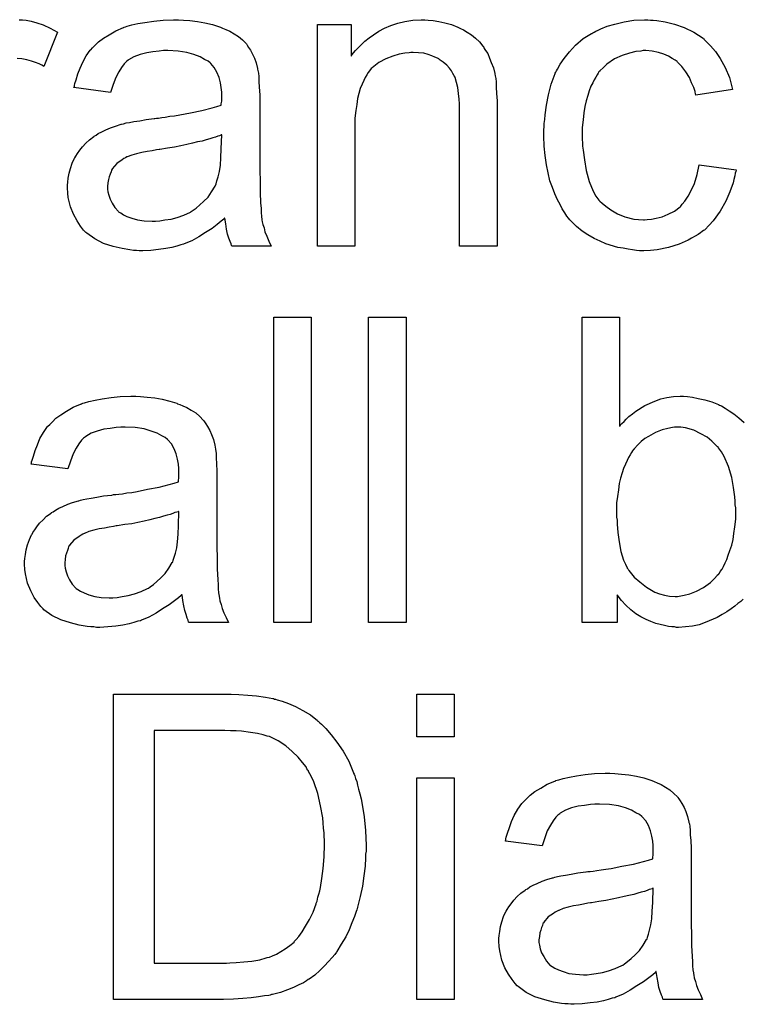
# Model space of a CAD drawing. Extents: x -1.6 to 9, y -2.8 to 5.2.
# Tile 124 of 197: x 4.98 to 5.169, y 1.471 to 1.729. Entities that reach past the tile are written whole.
import ezdxf

# ---------------------------------------------------------------- set-up
doc = ezdxf.new("R2010")
doc.units = 0
doc.layers.add('dfn6-15-57-c_document', color=1, linetype='CONTINUOUS')

msp = doc.modelspace()

# ---------------------------------------------------------------- linework, layer by layer
at = {"layer": 'dfn6-15-57-c_document', "color": 1}
for points in [[(4.981513, 1.729144), (4.982785, 1.728912), (4.984289, 1.728449), (4.985909, 1.727871), (4.987761, 1.727061), (4.989727, 1.72602), (4.986141, 1.716995), (4.986025, 1.717111), (4.985562, 1.717342), (4.984868, 1.717689), (4.983942, 1.718036), (4.982901, 1.718384), (4.981628, 1.718731), (4.980356, 1.718962), (4.979083, 1.719078)], [(4.979662, 1.729259), (4.980471, 1.729259), (4.981513, 1.729144)], [(5.022702, 1.729144), (5.024437, 1.729028), (5.026404, 1.728797), (5.028371, 1.728449), (5.030338, 1.727987), (5.032189, 1.727408), (5.032421, 1.727293), (5.032999, 1.727061), (5.033809, 1.726714), (5.03485, 1.726251), (5.036007, 1.725557), (5.037164, 1.724863), (5.038206, 1.723937), (5.039131, 1.723012), (5.039247, 1.722896), (5.039478, 1.722549), (5.039825, 1.72197), (5.040288, 1.721276), (5.040867, 1.720235), (5.04133, 1.719194), (5.041792, 1.717921), (5.04214, 1.716417), (5.04214, 1.716301), (5.042255, 1.715954), (5.042371, 1.71526), (5.042487, 1.714334), (5.042487, 1.713061), (5.042602, 1.711557), (5.042718, 1.70959), (5.042718, 1.707392), (5.042718, 1.694202), (5.042718, 1.694087), (5.042718, 1.693624), (5.042718, 1.69293), (5.042718, 1.692004), (5.042718, 1.690963), (5.042718, 1.68969), (5.042834, 1.686913), (5.042834, 1.684021), (5.042949, 1.681128), (5.043065, 1.679855), (5.043065, 1.678698), (5.043181, 1.677657), (5.043297, 1.676847), (5.043297, 1.676732), (5.043412, 1.676269), (5.043528, 1.675575), (5.043875, 1.674649), (5.044106, 1.673608), (5.044569, 1.672451), (5.045148, 1.671178), (5.045726, 1.669905), (5.035429, 1.669905), (5.035313, 1.670021), (5.035198, 1.670484), (5.034966, 1.671062), (5.034619, 1.671988), (5.034272, 1.673029), (5.034041, 1.674302), (5.033809, 1.67569), (5.033578, 1.677194), (5.033462, 1.677194), (5.033346, 1.676963), (5.032652, 1.676384), (5.031611, 1.675575), (5.030222, 1.674533), (5.028487, 1.673492), (5.026751, 1.672335), (5.0249, 1.671294), (5.022933, 1.670484), (5.022702, 1.670368), (5.022008, 1.670252), (5.020966, 1.669905), (5.019694, 1.669558), (5.018074, 1.669211), (5.016223, 1.66898), (5.01414, 1.668748), (5.012057, 1.668633), (5.011132, 1.668633), (5.010438, 1.668748), (5.009628, 1.668748), (5.008702, 1.668864), (5.00662, 1.669211), (5.004306, 1.66979), (5.00176, 1.6706), (4.999446, 1.671756), (4.997364, 1.673261), (4.997132, 1.673492), (4.996554, 1.674071), (4.995744, 1.675112), (4.994818, 1.6765), (4.993893, 1.678236), (4.993083, 1.680203), (4.992504, 1.682632), (4.992389, 1.683789), (4.992273, 1.685178), (4.992273, 1.685409), (4.992273, 1.685872), (4.992389, 1.686682), (4.992504, 1.687723), (4.992736, 1.688996), (4.993083, 1.690268), (4.993546, 1.691657), (4.994124, 1.69293), (4.99424, 1.693045), (4.994471, 1.693508), (4.994934, 1.694202), (4.995512, 1.695012), (4.996207, 1.695938), (4.997132, 1.696863), (4.998058, 1.697789), (4.999215, 1.698599), (4.999331, 1.698715), (4.999793, 1.698946), (5.000372, 1.699409), (5.001297, 1.699872), (5.002339, 1.700334), (5.003611, 1.700913), (5.004884, 1.701376), (5.006388, 1.701839), (5.006504, 1.701839), (5.006967, 1.701954), (5.007661, 1.702186), (5.008587, 1.702301), (5.009743, 1.702533), (5.011248, 1.702764), (5.012983, 1.703111), (5.015066, 1.703343), (5.015181, 1.703343), (5.015644, 1.703458), (5.016223, 1.703458), (5.017033, 1.703574), (5.017958, 1.70369), (5.019115, 1.703921), (5.020388, 1.704037), (5.021776, 1.704268), (5.024553, 1.704847), (5.027561, 1.705425), (5.030222, 1.706119), (5.031495, 1.706466), (5.032652, 1.706814), (5.032652, 1.706929), (5.032652, 1.707161), (5.032768, 1.707855), (5.032768, 1.708665), (5.032768, 1.709128), (5.032768, 1.709359), (5.032768, 1.709475), (5.032768, 1.70959), (5.032768, 1.710285), (5.032652, 1.711442), (5.032421, 1.712714), (5.032074, 1.714103), (5.031495, 1.715491), (5.030801, 1.716764), (5.029875, 1.717805), (5.02976, 1.717921), (5.029181, 1.718384), (5.028256, 1.718846), (5.027099, 1.719541), (5.025479, 1.720119), (5.023627, 1.720698), (5.021314, 1.721045), (5.018652, 1.72116), (5.017495, 1.72116), (5.016338, 1.721045), (5.014719, 1.720813), (5.013099, 1.720582), (5.011363, 1.720119), (5.009743, 1.719541), (5.008355, 1.718731), (5.008239, 1.718615), (5.007777, 1.718268), (5.007198, 1.717689), (5.006504, 1.716764), (5.00581, 1.715607), (5.005, 1.714103), (5.004306, 1.712252), (5.003611, 1.710169), (4.994008, 1.711442), (4.994008, 1.711557), (4.994124, 1.711673), (4.994124, 1.71202), (4.99424, 1.712483), (4.994587, 1.713524), (4.99505, 1.715028), (4.995628, 1.716532), (4.996322, 1.718152), (4.997248, 1.719772), (4.998289, 1.721276), (4.998405, 1.721392), (4.998868, 1.721855), (4.999562, 1.722549), (5.000488, 1.723474), (5.00176, 1.7244), (5.003264, 1.725326), (5.005, 1.726367), (5.006967, 1.727177), (5.007082, 1.727177), (5.007198, 1.727293), (5.007545, 1.727408), (5.008008, 1.727524), (5.009165, 1.727871), (5.010785, 1.728218), (5.012636, 1.728565), (5.01495, 1.728912), (5.01738, 1.729144), (5.020157, 1.729259), (5.021429, 1.729259), (5.022702, 1.729144)], [(5.086915, 1.729144), (5.088188, 1.729028), (5.089692, 1.728797), (5.091312, 1.728449), (5.093047, 1.727987), (5.094667, 1.727293), (5.094899, 1.727177), (5.095361, 1.726945), (5.096171, 1.726598), (5.097097, 1.72602), (5.098254, 1.725326), (5.099295, 1.7244), (5.100337, 1.723474), (5.101262, 1.722317), (5.101378, 1.722202), (5.101609, 1.721739), (5.101956, 1.72116), (5.102535, 1.720351), (5.102998, 1.719194), (5.103461, 1.718036), (5.104039, 1.716648), (5.104386, 1.715144), (5.104386, 1.715028), (5.104502, 1.714565), (5.104618, 1.713871), (5.104733, 1.712946), (5.104733, 1.711557), (5.104849, 1.709938), (5.104965, 1.707971), (5.104965, 1.705541), (5.104965, 1.669905), (5.09513, 1.669905), (5.09513, 1.705078), (5.09513, 1.705194), (5.09513, 1.70531), (5.09513, 1.706119), (5.09513, 1.707161), (5.095014, 1.708433), (5.094899, 1.709938), (5.094667, 1.711442), (5.09432, 1.71283), (5.093973, 1.714103), (5.093973, 1.714218), (5.093742, 1.714565), (5.093395, 1.715144), (5.093047, 1.715838), (5.092469, 1.716532), (5.091775, 1.717342), (5.090849, 1.718152), (5.089808, 1.718846), (5.089692, 1.718962), (5.089345, 1.719194), (5.088651, 1.719425), (5.087841, 1.719772), (5.086915, 1.720119), (5.085758, 1.720466), (5.08437, 1.720582), (5.082982, 1.720698), (5.082403, 1.720698), (5.08194, 1.720582), (5.080783, 1.720466), (5.079279, 1.720235), (5.077659, 1.719656), (5.075808, 1.718962), (5.073957, 1.718036), (5.072221, 1.716648), (5.07199, 1.716417), (5.071527, 1.715838), (5.07118, 1.715375), (5.070833, 1.714797), (5.07037, 1.714103), (5.070023, 1.713293), (5.06956, 1.712367), (5.069098, 1.71121), (5.068751, 1.709938), (5.068403, 1.708549), (5.068172, 1.707045), (5.067941, 1.705425), (5.067709, 1.703458), (5.067709, 1.701491), (5.067709, 1.669905), (5.057875, 1.669905), (5.057875, 1.727987), (5.066668, 1.727987), (5.066668, 1.719656), (5.066784, 1.719772), (5.067015, 1.720119), (5.067362, 1.720582), (5.067825, 1.72116), (5.068519, 1.721855), (5.069329, 1.722665), (5.070255, 1.72359), (5.071412, 1.724516), (5.072569, 1.725326), (5.073957, 1.726251), (5.075461, 1.727061), (5.077081, 1.727755), (5.078932, 1.728334), (5.080783, 1.728797), (5.082866, 1.729144), (5.085064, 1.729259), (5.08599, 1.729259), (5.086915, 1.729144)], [(5.145228, 1.729144), (5.145922, 1.729144), (5.146848, 1.729028), (5.149046, 1.728681), (5.151476, 1.728102), (5.154021, 1.727177), (5.156567, 1.72602), (5.158997, 1.7244), (5.159112, 1.7244), (5.159228, 1.724169), (5.159922, 1.723474), (5.160963, 1.722433), (5.162236, 1.720929), (5.163509, 1.719078), (5.164782, 1.716764), (5.165939, 1.714103), (5.166748, 1.710979), (5.157145, 1.709475), (5.157145, 1.70959), (5.15703, 1.709706), (5.156914, 1.7104), (5.156567, 1.711442), (5.155988, 1.712714), (5.15541, 1.714103), (5.154484, 1.715607), (5.153443, 1.716995), (5.152286, 1.718152), (5.15217, 1.718268), (5.151707, 1.718615), (5.150898, 1.719078), (5.149972, 1.719656), (5.148699, 1.720235), (5.147311, 1.720698), (5.145691, 1.721045), (5.143956, 1.72116), (5.143261, 1.72116), (5.142683, 1.721045), (5.14141, 1.720929), (5.139675, 1.720466), (5.137823, 1.719888), (5.135741, 1.718962), (5.133774, 1.717574), (5.132848, 1.716764), (5.131923, 1.715838), (5.131923, 1.715723), (5.131691, 1.715607), (5.13146, 1.71526), (5.131229, 1.714797), (5.130881, 1.714218), (5.130419, 1.713524), (5.130072, 1.712714), (5.129609, 1.711789), (5.129146, 1.710632), (5.128799, 1.709359), (5.128336, 1.707971), (5.127989, 1.706466), (5.127757, 1.704847), (5.127526, 1.702995), (5.127295, 1.701029), (5.127295, 1.698946), (5.127295, 1.69883), (5.127295, 1.698483), (5.127295, 1.697789), (5.12741, 1.697095), (5.12741, 1.696053), (5.127526, 1.695012), (5.127873, 1.692467), (5.128336, 1.68969), (5.129146, 1.686797), (5.130187, 1.684252), (5.130881, 1.682979), (5.131691, 1.681938), (5.131923, 1.681707), (5.132501, 1.681128), (5.133542, 1.680318), (5.134815, 1.679393), (5.136551, 1.678351), (5.138518, 1.677542), (5.140832, 1.676963), (5.142104, 1.676847), (5.143377, 1.676732), (5.143608, 1.676732), (5.144303, 1.676847), (5.14546, 1.676963), (5.146732, 1.677194), (5.148236, 1.677542), (5.149856, 1.678236), (5.151476, 1.679046), (5.15298, 1.680203), (5.153212, 1.680318), (5.153559, 1.680897), (5.154253, 1.681707), (5.155063, 1.682979), (5.155873, 1.684484), (5.156798, 1.686335), (5.157492, 1.688649), (5.157955, 1.691194), (5.167674, 1.689921), (5.167674, 1.689806), (5.167558, 1.689459), (5.167443, 1.688996), (5.167327, 1.688302), (5.167096, 1.687376), (5.166864, 1.68645), (5.166054, 1.684136), (5.165013, 1.681707), (5.163509, 1.679046), (5.161658, 1.6765), (5.160616, 1.675343), (5.159459, 1.674186), (5.159344, 1.674071), (5.159112, 1.673955), (5.158765, 1.673723), (5.158302, 1.673376), (5.157724, 1.672914), (5.156914, 1.672451), (5.155988, 1.671988), (5.155063, 1.671409), (5.152749, 1.670368), (5.149972, 1.669558), (5.146964, 1.668864), (5.145228, 1.668748), (5.143493, 1.668633), (5.142336, 1.668633), (5.141526, 1.668748), (5.140484, 1.668864), (5.139328, 1.669095), (5.138055, 1.669327), (5.136666, 1.669558), (5.133542, 1.670484), (5.132038, 1.671178), (5.130419, 1.671872), (5.128799, 1.672798), (5.127295, 1.673839), (5.125791, 1.674996), (5.124402, 1.676384), (5.124287, 1.6765), (5.124055, 1.676732), (5.123708, 1.677194), (5.123245, 1.677773), (5.122782, 1.678583), (5.122088, 1.679624), (5.12151, 1.680781), (5.120815, 1.682054), (5.120121, 1.683558), (5.119543, 1.685293), (5.118849, 1.687029), (5.118386, 1.689111), (5.117923, 1.691194), (5.117576, 1.693624), (5.117345, 1.696053), (5.117229, 1.698715), (5.117229, 1.69883), (5.117229, 1.699177), (5.117229, 1.69964), (5.117229, 1.700334), (5.117345, 1.701144), (5.117345, 1.70207), (5.11746, 1.703111), (5.117576, 1.704268), (5.117923, 1.706814), (5.118502, 1.70959), (5.119196, 1.712367), (5.120237, 1.715144), (5.120237, 1.71526), (5.120353, 1.715491), (5.120584, 1.715838), (5.120815, 1.716301), (5.12151, 1.717574), (5.122551, 1.719078), (5.123939, 1.720813), (5.125559, 1.722549), (5.127526, 1.724284), (5.129724, 1.725673), (5.12984, 1.725673), (5.130072, 1.725788), (5.130419, 1.72602), (5.130881, 1.726251), (5.13146, 1.726483), (5.132154, 1.72683), (5.13389, 1.727524), (5.135856, 1.728102), (5.138286, 1.728681), (5.140832, 1.729144), (5.143608, 1.729259), (5.144534, 1.729259), (5.145228, 1.729144)], [(5.032768, 1.699062), (5.032652, 1.699062), (5.032536, 1.698946), (5.032189, 1.69883), (5.031726, 1.698715), (5.031148, 1.698483), (5.030454, 1.698252), (5.029644, 1.69802), (5.028718, 1.697789), (5.027677, 1.697442), (5.026404, 1.69721), (5.025132, 1.696863), (5.023627, 1.696516), (5.022008, 1.696169), (5.020388, 1.695822), (5.018537, 1.695591), (5.01657, 1.695244), (5.016338, 1.695244), (5.015644, 1.695128), (5.014487, 1.694897), (5.013215, 1.694665), (5.011826, 1.694434), (5.010438, 1.694087), (5.009165, 1.693739), (5.008008, 1.693277), (5.007892, 1.693277), (5.007545, 1.693045), (5.007082, 1.692814), (5.00662, 1.692467), (5.005231, 1.691541), (5.004074, 1.690153), (5.004074, 1.690037), (5.003843, 1.689806), (5.003727, 1.689343), (5.003496, 1.688764), (5.003264, 1.68807), (5.003033, 1.687376), (5.002917, 1.68645), (5.002801, 1.685525), (5.002801, 1.685409), (5.002801, 1.684831), (5.002917, 1.684136), (5.003149, 1.683211), (5.003496, 1.682169), (5.004074, 1.681128), (5.004768, 1.679971), (5.005694, 1.67893), (5.00581, 1.678814), (5.006273, 1.678583), (5.006967, 1.67812), (5.007892, 1.677657), (5.009165, 1.677194), (5.010669, 1.676732), (5.012405, 1.6765), (5.014487, 1.676384), (5.015413, 1.676384), (5.01657, 1.6765), (5.017842, 1.676732), (5.019462, 1.676963), (5.021082, 1.677426), (5.022818, 1.678004), (5.024553, 1.678814), (5.024784, 1.67893), (5.025247, 1.679277), (5.026057, 1.679855), (5.026983, 1.680665), (5.028024, 1.681591), (5.029181, 1.682748), (5.030107, 1.684136), (5.031032, 1.68564), (5.031148, 1.685756), (5.031264, 1.686219), (5.031495, 1.687029), (5.031842, 1.68807), (5.032189, 1.689459), (5.032421, 1.691078), (5.032536, 1.693045), (5.032652, 1.695359), (5.032768, 1.699062)], [(5.056255, 1.571167), (5.04642, 1.571167), (5.04642, 1.651231), (5.056255, 1.651231), (5.056255, 1.571167)], [(5.08113, 1.571167), (5.071296, 1.571167), (5.071296, 1.651231), (5.08113, 1.651231), (5.08113, 1.571167)], [(5.169525, 1.577299), (5.168947, 1.57672), (5.168137, 1.576142), (5.167327, 1.575448), (5.166401, 1.574754), (5.165244, 1.573944), (5.163972, 1.573249), (5.162699, 1.57244), (5.159575, 1.571167), (5.157955, 1.570588), (5.15622, 1.570241), (5.154368, 1.57001), (5.152517, 1.569894), (5.152055, 1.569894), (5.151476, 1.57001), (5.150782, 1.57001), (5.149972, 1.570126), (5.148931, 1.570357), (5.146617, 1.570936), (5.145344, 1.571398), (5.144071, 1.571977), (5.142683, 1.572671), (5.14141, 1.573481), (5.140022, 1.574522), (5.138749, 1.575679), (5.137592, 1.576952), (5.136435, 1.578456), (5.136435, 1.571167), (5.127295, 1.571167), (5.127295, 1.651231), (5.137129, 1.651231), (5.137129, 1.622653)], [(5.011479, 1.630405), (5.013215, 1.63029), (5.015181, 1.630058), (5.017148, 1.629711), (5.019115, 1.629248), (5.020966, 1.62867), (5.021198, 1.628554), (5.021776, 1.628323), (5.022586, 1.627976), (5.023627, 1.627513), (5.024784, 1.626819), (5.025941, 1.626124), (5.026983, 1.625199), (5.027908, 1.624273), (5.028024, 1.624158), (5.028256, 1.62381), (5.028603, 1.623232), (5.029065, 1.622538), (5.029644, 1.621496), (5.030107, 1.620455), (5.030569, 1.619182), (5.030917, 1.617678), (5.030917, 1.617563), (5.031032, 1.617216), (5.031148, 1.616521), (5.031264, 1.615596), (5.031264, 1.614323), (5.031379, 1.612819), (5.031495, 1.610852), (5.031495, 1.608654), (5.031495, 1.595464), (5.031495, 1.595348), (5.031495, 1.594885), (5.031495, 1.594191), (5.031495, 1.593266), (5.031495, 1.592224), (5.031495, 1.590952), (5.031611, 1.588175), (5.031611, 1.585282), (5.031726, 1.58239), (5.031842, 1.581117), (5.031842, 1.57996), (5.031958, 1.578919), (5.032074, 1.578109), (5.032074, 1.577993), (5.032189, 1.57753), (5.032305, 1.576836), (5.032652, 1.575911), (5.032883, 1.574869), (5.033346, 1.573712), (5.033925, 1.57244), (5.034503, 1.571167), (5.024206, 1.571167), (5.02409, 1.571283), (5.023975, 1.571745), (5.023743, 1.572324), (5.023396, 1.573249), (5.023049, 1.574291), (5.022818, 1.575563), (5.022586, 1.576952), (5.022355, 1.578456), (5.022239, 1.578456), (5.022123, 1.578225), (5.021429, 1.577646), (5.020388, 1.576836), (5.018999, 1.575795), (5.017264, 1.574754), (5.015529, 1.573597), (5.013677, 1.572555), (5.01171, 1.571745), (5.011479, 1.57163), (5.010785, 1.571514), (5.009743, 1.571167), (5.008471, 1.57082), (5.006851, 1.570473), (5.005, 1.570241), (5.002917, 1.57001), (5.000835, 1.569894), (4.999909, 1.569894), (4.999215, 1.57001), (4.998405, 1.57001), (4.997479, 1.570126), (4.995397, 1.570473), (4.993083, 1.571051), (4.990537, 1.571861), (4.988223, 1.573018), (4.986141, 1.574522), (4.985909, 1.574754), (4.985331, 1.575332), (4.984521, 1.576373), (4.983595, 1.577762), (4.98267, 1.579497), (4.98186, 1.581464), (4.981281, 1.583894), (4.981166, 1.585051), (4.98105, 1.586439), (4.98105, 1.586671), (4.98105, 1.587133), (4.981166, 1.587943), (4.981281, 1.588985), (4.981513, 1.590257), (4.98186, 1.59153), (4.982323, 1.592918), (4.982901, 1.594191), (4.983017, 1.594307), (4.983248, 1.59477), (4.983711, 1.595464), (4.984289, 1.596274), (4.984984, 1.597199), (4.985909, 1.598125), (4.986835, 1.599051), (4.987992, 1.599861), (4.988108, 1.599976), (4.98857, 1.600208), (4.989149, 1.60067), (4.990074, 1.601133), (4.991116, 1.601596), (4.992389, 1.602175), (4.993661, 1.602637), (4.995165, 1.6031), (4.995281, 1.6031), (4.995744, 1.603216), (4.996438, 1.603447), (4.997364, 1.603563), (4.998521, 1.603794), (5.000025, 1.604026), (5.00176, 1.604373), (5.003843, 1.604604), (5.003958, 1.604604), (5.004421, 1.60472), (5.005, 1.60472), (5.00581, 1.604836), (5.006735, 1.604951), (5.007892, 1.605183), (5.009165, 1.605298), (5.010553, 1.60553), (5.01333, 1.606108), (5.016338, 1.606687), (5.018999, 1.607381), (5.020272, 1.607728), (5.021429, 1.608075), (5.021429, 1.608191), (5.021429, 1.608422), (5.021545, 1.609117), (5.021545, 1.609926), (5.021545, 1.610389), (5.021545, 1.610621), (5.021545, 1.610736), (5.021545, 1.610852), (5.021545, 1.611546), (5.021429, 1.612703), (5.021198, 1.613976), (5.020851, 1.615364), (5.020272, 1.616753), (5.019578, 1.618025), (5.018652, 1.619067), (5.018537, 1.619182), (5.017958, 1.619645), (5.017033, 1.620108), (5.015876, 1.620802), (5.014256, 1.621381), (5.012405, 1.621959), (5.010091, 1.622306), (5.00743, 1.622422), (5.006273, 1.622422), (5.005115, 1.622306), (5.003496, 1.622075), (5.001876, 1.621843), (5.00014, 1.621381), (4.998521, 1.620802), (4.997132, 1.619992), (4.997016, 1.619877), (4.996554, 1.61953), (4.995975, 1.618951), (4.995281, 1.618025), (4.994587, 1.616868), (4.993777, 1.615364), (4.993083, 1.613513), (4.992389, 1.61143), (4.982785, 1.612703), (4.982785, 1.612819), (4.982901, 1.612935), (4.982901, 1.613282), (4.983017, 1.613745), (4.983364, 1.614786), (4.983827, 1.61629), (4.984405, 1.617794), (4.985099, 1.619414), (4.986025, 1.621034), (4.987066, 1.622538), (4.987182, 1.622653), (4.987645, 1.623116), (4.988339, 1.62381), (4.989265, 1.624736), (4.990537, 1.625662), (4.992041, 1.626587), (4.993777, 1.627629), (4.995744, 1.628438), (4.995859, 1.628438), (4.995975, 1.628554), (4.996322, 1.62867), (4.996785, 1.628785), (4.997942, 1.629133), (4.999562, 1.62948), (5.001413, 1.629827), (5.003727, 1.630174), (5.006157, 1.630405), (5.008934, 1.630521), (5.010206, 1.630521), (5.011479, 1.630405)], [(5.137129, 1.622653), (5.137245, 1.622769), (5.137361, 1.623001), (5.137708, 1.623348), (5.138286, 1.623926), (5.138865, 1.624505), (5.139559, 1.625199), (5.140484, 1.625893), (5.14141, 1.626587), (5.143724, 1.628091), (5.146385, 1.629248), (5.147889, 1.629827), (5.149509, 1.630174), (5.151245, 1.630405), (5.15298, 1.630521), (5.153906, 1.630521), (5.154947, 1.630405), (5.15622, 1.63029), (5.157724, 1.629943), (5.159459, 1.629595), (5.16131, 1.629017), (5.163046, 1.628323), (5.163277, 1.628207), (5.163856, 1.627976), (5.164782, 1.627397), (5.165823, 1.626703), (5.167096, 1.625893), (5.168368, 1.624852), (5.169757, 1.623579)], [(5.153212, 1.622422), (5.151476, 1.622422), (5.151013, 1.622306), (5.14974, 1.622075), (5.148236, 1.621728), (5.146501, 1.621034), (5.14465, 1.619992), (5.143724, 1.619414), (5.142798, 1.618604), (5.141873, 1.617794), (5.140947, 1.616753), (5.140947, 1.616637), (5.140716, 1.616521), (5.140484, 1.616174), (5.140253, 1.615711), (5.139906, 1.615133), (5.139443, 1.614439), (5.139096, 1.613629), (5.138633, 1.612703), (5.138171, 1.611546), (5.137823, 1.610389), (5.137361, 1.609001), (5.137014, 1.607612), (5.136782, 1.605993), (5.136551, 1.604257), (5.136319, 1.602522), (5.136319, 1.600555), (5.136319, 1.600439), (5.136319, 1.600092), (5.136319, 1.599513), (5.136319, 1.598819), (5.136435, 1.598009), (5.136435, 1.596968), (5.136666, 1.59477), (5.137014, 1.59234), (5.137476, 1.589795), (5.138171, 1.587481), (5.138633, 1.586439), (5.139096, 1.585514), (5.139096, 1.585398), (5.139328, 1.585167), (5.139559, 1.58482), (5.139906, 1.584357), (5.140947, 1.583084), (5.142451, 1.581811), (5.144187, 1.580423), (5.146385, 1.57915), (5.147542, 1.578687), (5.148931, 1.57834), (5.150203, 1.578109), (5.151707, 1.577993), (5.152286, 1.577993), (5.152749, 1.578109), (5.154021, 1.57834), (5.155525, 1.578687), (5.157261, 1.579382), (5.159112, 1.580307), (5.160963, 1.581696), (5.161889, 1.582621), (5.162815, 1.583547), (5.162815, 1.583662), (5.163046, 1.583778), (5.163277, 1.584125), (5.163509, 1.584588), (5.163972, 1.585167), (5.164319, 1.585861), (5.164782, 1.586786), (5.165244, 1.587712), (5.165591, 1.588869), (5.166054, 1.590026), (5.166517, 1.591414), (5.166864, 1.592918), (5.167096, 1.594538), (5.167327, 1.596274), (5.167558, 1.598241), (5.167558, 1.600208), (5.167558, 1.600323), (5.167558, 1.60067), (5.167558, 1.601249), (5.167443, 1.602059), (5.167443, 1.602984), (5.167327, 1.604141), (5.16698, 1.606571), (5.166517, 1.609232), (5.165707, 1.612125), (5.16455, 1.61467), (5.163856, 1.615943), (5.163046, 1.616984), (5.163046, 1.6171), (5.162815, 1.617216), (5.162236, 1.617794), (5.16131, 1.61872), (5.160038, 1.619761), (5.158418, 1.620687), (5.156567, 1.621612), (5.154368, 1.622191), (5.153212, 1.622422)], [(5.021545, 1.600323), (5.021429, 1.600323), (5.021314, 1.600208), (5.020966, 1.600092), (5.020504, 1.599976), (5.019925, 1.599745), (5.019231, 1.599513), (5.018421, 1.599282), (5.017495, 1.599051), (5.016454, 1.598704), (5.015181, 1.598472), (5.013909, 1.598125), (5.012405, 1.597778), (5.010785, 1.597431), (5.009165, 1.597084), (5.007314, 1.596852), (5.005347, 1.596505), (5.005115, 1.596505), (5.004421, 1.596389), (5.003264, 1.596158), (5.001992, 1.595927), (5.000603, 1.595695), (4.999215, 1.595348), (4.997942, 1.595001), (4.996785, 1.594538), (4.996669, 1.594538), (4.996322, 1.594307), (4.995859, 1.594075), (4.995397, 1.593728), (4.994008, 1.592803), (4.992851, 1.591414), (4.992851, 1.591299), (4.99262, 1.591067), (4.992504, 1.590604), (4.992273, 1.590026), (4.992041, 1.589332), (4.99181, 1.588638), (4.991694, 1.587712), (4.991579, 1.586786), (4.991579, 1.586671), (4.991579, 1.586092), (4.991694, 1.585398), (4.991926, 1.584472), (4.992273, 1.583431), (4.992851, 1.58239), (4.993546, 1.581233), (4.994471, 1.580191), (4.994587, 1.580076), (4.99505, 1.579844), (4.995744, 1.579382), (4.996669, 1.578919), (4.997942, 1.578456), (4.999446, 1.577993), (5.001182, 1.577762), (5.003264, 1.577646), (5.00419, 1.577646), (5.005347, 1.577762), (5.00662, 1.577993), (5.008239, 1.578225), (5.009859, 1.578687), (5.011595, 1.579266), (5.01333, 1.580076), (5.013562, 1.580191), (5.014024, 1.580539), (5.014834, 1.581117), (5.01576, 1.581927), (5.016801, 1.582853), (5.017958, 1.58401), (5.018884, 1.585398), (5.019809, 1.586902), (5.019925, 1.587018), (5.020041, 1.587481), (5.020272, 1.588291), (5.020619, 1.589332), (5.020966, 1.59072), (5.021198, 1.59234), (5.021314, 1.594307), (5.021429, 1.596621), (5.021545, 1.600323)], [(5.03728, 1.552262), (5.039594, 1.552146), (5.041908, 1.551914), (5.044222, 1.551567), (5.046189, 1.55122), (5.046305, 1.55122), (5.046536, 1.551104), (5.046883, 1.551104), (5.047346, 1.550873), (5.048619, 1.550526), (5.050239, 1.549947), (5.05209, 1.549138), (5.054057, 1.548096), (5.056024, 1.546939), (5.057875, 1.545435), (5.05799, 1.54532), (5.058106, 1.545204), (5.058453, 1.544857), (5.058916, 1.54451), (5.060073, 1.543353), (5.061461, 1.541733), (5.062966, 1.539766), (5.064585, 1.537452), (5.066089, 1.534791), (5.067362, 1.531783), (5.067362, 1.531667), (5.067478, 1.531436), (5.067709, 1.530973), (5.067825, 1.530278), (5.068172, 1.529469), (5.068403, 1.528543), (5.068635, 1.527502), (5.068982, 1.526229), (5.069329, 1.524956), (5.06956, 1.523452), (5.070139, 1.520213), (5.070486, 1.516626), (5.070602, 1.512692), (5.070602, 1.512576), (5.070602, 1.512345), (5.070602, 1.511766), (5.070602, 1.511188), (5.070486, 1.510378), (5.070486, 1.509453), (5.07037, 1.507254), (5.070023, 1.504709), (5.069676, 1.502048), (5.069098, 1.499271), (5.068403, 1.496494), (5.068403, 1.496378), (5.068288, 1.496147), (5.068172, 1.4958), (5.068056, 1.495337), (5.067593, 1.494064), (5.066899, 1.492445), (5.066205, 1.490593), (5.065279, 1.488742), (5.064123, 1.486775), (5.062966, 1.484924), (5.06285, 1.484693), (5.062387, 1.484114), (5.061693, 1.483304), (5.060767, 1.482263), (5.059726, 1.481106), (5.058453, 1.479949), (5.057181, 1.478676), (5.055676, 1.477635), (5.055445, 1.477519), (5.054982, 1.477172), (5.054172, 1.476709), (5.053015, 1.476131), (5.051627, 1.475437), (5.050007, 1.474858), (5.048156, 1.474164), (5.046073, 1.473585), (5.045842, 1.473585), (5.045495, 1.47347), (5.045148, 1.473354), (5.043991, 1.473238), (5.042371, 1.473007), (5.04052, 1.472776), (5.038321, 1.472544), (5.035892, 1.472428), (5.033231, 1.472313), (5.004421, 1.472313), (5.004421, 1.552377), (5.035198, 1.552377), (5.03728, 1.552262)], [(5.093742, 1.541154), (5.083907, 1.541154), (5.083907, 1.552377), (5.093742, 1.552377), (5.093742, 1.541154)], [(5.033578, 1.54289), (5.015066, 1.54289), (5.015066, 1.4818), (5.034041, 1.4818), (5.03485, 1.481916), (5.036586, 1.482032), (5.038553, 1.482147), (5.040635, 1.482379), (5.042718, 1.482726), (5.044453, 1.483189), (5.044685, 1.483304), (5.045263, 1.48342), (5.046073, 1.483767), (5.047115, 1.48423), (5.048272, 1.484924), (5.049429, 1.485618), (5.050586, 1.486428), (5.051743, 1.487354), (5.051858, 1.487585), (5.052321, 1.488048), (5.053015, 1.488858), (5.053825, 1.490015), (5.054751, 1.491519), (5.055792, 1.493255), (5.056718, 1.495221), (5.057528, 1.49742), (5.057528, 1.497535), (5.057643, 1.497767), (5.057759, 1.498114), (5.057875, 1.498577), (5.05799, 1.499155), (5.058222, 1.499965), (5.058453, 1.500775), (5.058685, 1.501701), (5.059032, 1.504015), (5.059379, 1.506676), (5.05961, 1.509684), (5.059726, 1.512924), (5.059726, 1.513039), (5.059726, 1.513502), (5.059726, 1.514081), (5.05961, 1.515006), (5.05961, 1.516047), (5.059494, 1.517204), (5.059379, 1.518593), (5.059263, 1.519981), (5.058685, 1.523105), (5.05799, 1.526345), (5.056949, 1.529353), (5.056255, 1.530857), (5.055561, 1.53213), (5.055561, 1.532245), (5.055329, 1.532477), (5.055098, 1.532824), (5.054867, 1.533287), (5.053941, 1.534444), (5.052784, 1.535832), (5.05128, 1.537336), (5.049544, 1.53884), (5.047577, 1.540113), (5.045495, 1.541154), (5.045263, 1.54127), (5.044685, 1.541386), (5.043644, 1.541733), (5.04214, 1.54208), (5.040288, 1.542311), (5.037974, 1.542658), (5.036586, 1.542774), (5.035082, 1.542774), (5.033578, 1.54289)], [(5.135856, 1.531551), (5.137592, 1.531436), (5.139559, 1.531204), (5.141526, 1.530857), (5.143493, 1.530394), (5.145344, 1.529816), (5.145575, 1.5297), (5.146154, 1.529469), (5.146964, 1.529121), (5.148005, 1.528659), (5.149162, 1.527965), (5.150319, 1.52727), (5.15136, 1.526345), (5.152286, 1.525419), (5.152402, 1.525303), (5.152633, 1.524956), (5.15298, 1.524378), (5.153443, 1.523684), (5.154021, 1.522642), (5.154484, 1.521601), (5.154947, 1.520328), (5.155294, 1.518824), (5.155294, 1.518708), (5.15541, 1.518361), (5.155525, 1.517667), (5.155641, 1.516742), (5.155641, 1.515469), (5.155757, 1.513965), (5.155873, 1.511998), (5.155873, 1.5098), (5.155873, 1.49661), (5.155873, 1.496494), (5.155873, 1.496031), (5.155873, 1.495337), (5.155873, 1.494411), (5.155873, 1.49337), (5.155873, 1.492098), (5.155988, 1.489321), (5.155988, 1.486428), (5.156104, 1.483536), (5.15622, 1.482263), (5.15622, 1.481106), (5.156335, 1.480065), (5.156451, 1.479255), (5.156451, 1.479139), (5.156567, 1.478676), (5.156682, 1.477982), (5.15703, 1.477056), (5.157261, 1.476015), (5.157724, 1.474858), (5.158302, 1.473585), (5.158881, 1.472313), (5.148583, 1.472313), (5.148468, 1.472428), (5.148352, 1.472891), (5.148121, 1.47347), (5.147774, 1.474395), (5.147426, 1.475437), (5.147195, 1.476709), (5.146964, 1.478098), (5.146732, 1.479602), (5.146617, 1.479602), (5.146501, 1.47937), (5.145807, 1.478792), (5.144765, 1.477982), (5.143377, 1.476941), (5.141641, 1.475899), (5.139906, 1.474743), (5.138055, 1.473701), (5.136088, 1.472891), (5.135856, 1.472776), (5.135162, 1.47266), (5.134121, 1.472313), (5.132848, 1.471966), (5.131229, 1.471619), (5.129377, 1.471387), (5.127295, 1.471156), (5.125212, 1.47104), (5.124287, 1.47104), (5.123592, 1.471156), (5.122782, 1.471156), (5.121857, 1.471272), (5.119774, 1.471619), (5.11746, 1.472197), (5.114915, 1.473007), (5.112601, 1.474164), (5.110518, 1.475668), (5.110287, 1.475899), (5.109708, 1.476478), (5.108898, 1.477519), (5.107973, 1.478908), (5.107047, 1.480643), (5.106237, 1.48261), (5.105659, 1.48504), (5.105543, 1.486197), (5.105427, 1.487585), (5.105427, 1.487817), (5.105427, 1.488279), (5.105543, 1.489089), (5.105659, 1.490131), (5.10589, 1.491403), (5.106237, 1.492676), (5.1067, 1.494064), (5.107279, 1.495337), (5.107394, 1.495453), (5.107626, 1.495916), (5.108088, 1.49661), (5.108667, 1.49742), (5.109361, 1.498345), (5.110287, 1.499271), (5.111212, 1.500197), (5.112369, 1.501006), (5.112485, 1.501122), (5.112948, 1.501353), (5.113526, 1.501816), (5.114452, 1.502279), (5.115493, 1.502742), (5.116766, 1.50332), (5.118039, 1.503783), (5.119543, 1.504246), (5.119658, 1.504246), (5.120121, 1.504362), (5.120815, 1.504593), (5.121741, 1.504709), (5.122898, 1.50494), (5.124402, 1.505172), (5.126138, 1.505519), (5.12822, 1.50575), (5.128336, 1.50575), (5.128799, 1.505866), (5.129377, 1.505866), (5.130187, 1.505982), (5.131113, 1.506097), (5.13227, 1.506329), (5.133542, 1.506444), (5.134931, 1.506676), (5.137708, 1.507254), (5.140716, 1.507833), (5.143377, 1.508527), (5.14465, 1.508874), (5.145807, 1.509221), (5.145807, 1.509337), (5.145807, 1.509568), (5.145922, 1.510262), (5.145922, 1.511072), (5.145922, 1.511535), (5.145922, 1.511766), (5.145922, 1.511882), (5.145922, 1.511998), (5.145922, 1.512692), (5.145807, 1.513849), (5.145575, 1.515122), (5.145228, 1.51651), (5.14465, 1.517899), (5.143956, 1.519171), (5.14303, 1.520213), (5.142914, 1.520328), (5.142336, 1.520791), (5.14141, 1.521254), (5.140253, 1.521948), (5.138633, 1.522527), (5.136782, 1.523105), (5.134468, 1.523452), (5.131807, 1.523568), (5.13065, 1.523568), (5.129493, 1.523452), (5.127873, 1.523221), (5.126253, 1.522989), (5.124518, 1.522527), (5.122898, 1.521948), (5.12151, 1.521138), (5.121394, 1.521023), (5.120931, 1.520675), (5.120353, 1.520097), (5.119658, 1.519171), (5.118964, 1.518014), (5.118154, 1.51651), (5.11746, 1.514659), (5.116766, 1.512576), (5.107163, 1.513849), (5.107163, 1.513965), (5.107279, 1.514081), (5.107279, 1.514428), (5.107394, 1.51489), (5.107741, 1.515932), (5.108204, 1.517436), (5.108783, 1.51894), (5.109477, 1.52056), (5.110403, 1.522179), (5.111444, 1.523684), (5.11156, 1.523799), (5.112022, 1.524262), (5.112717, 1.524956), (5.113642, 1.525882), (5.114915, 1.526807), (5.116419, 1.527733), (5.118154, 1.528774), (5.120121, 1.529584), (5.120237, 1.529584), (5.120353, 1.5297), (5.1207, 1.529816), (5.121163, 1.529931), (5.12232, 1.530278), (5.123939, 1.530626), (5.125791, 1.530973), (5.128105, 1.53132), (5.130534, 1.531551), (5.133311, 1.531667), (5.134584, 1.531667), (5.135856, 1.531551)], [(5.093742, 1.472313), (5.083907, 1.472313), (5.083907, 1.530394), (5.093742, 1.530394), (5.093742, 1.472313)], [(5.145922, 1.501469), (5.145807, 1.501469), (5.145691, 1.501353), (5.145344, 1.501238), (5.144881, 1.501122), (5.144303, 1.500891), (5.143608, 1.500659), (5.142798, 1.500428), (5.141873, 1.500197), (5.140832, 1.499849), (5.139559, 1.499618), (5.138286, 1.499271), (5.136782, 1.498924), (5.135162, 1.498577), (5.133542, 1.49823), (5.131691, 1.497998), (5.129724, 1.497651), (5.129493, 1.497651), (5.128799, 1.497535), (5.127642, 1.497304), (5.126369, 1.497073), (5.124981, 1.496841), (5.123592, 1.496494), (5.12232, 1.496147), (5.121163, 1.495684), (5.121047, 1.495684), (5.1207, 1.495453), (5.120237, 1.495221), (5.119774, 1.494874), (5.118386, 1.493949), (5.117229, 1.49256), (5.117229, 1.492445), (5.116997, 1.492213), (5.116882, 1.49175), (5.11665, 1.491172), (5.116419, 1.490478), (5.116188, 1.489784), (5.116072, 1.488858), (5.115956, 1.487932), (5.115956, 1.487817), (5.115956, 1.487238), (5.116072, 1.486544), (5.116303, 1.485618), (5.11665, 1.484577), (5.117229, 1.483536), (5.117923, 1.482379), (5.118849, 1.481337), (5.118964, 1.481222), (5.119427, 1.48099), (5.120121, 1.480527), (5.121047, 1.480065), (5.12232, 1.479602), (5.123824, 1.479139), (5.125559, 1.478908), (5.127642, 1.478792), (5.128567, 1.478792), (5.129724, 1.478908), (5.130997, 1.479139), (5.132617, 1.47937), (5.134237, 1.479833), (5.135972, 1.480412), (5.137708, 1.481222), (5.137939, 1.481337), (5.138402, 1.481685), (5.139212, 1.482263), (5.140137, 1.483073), (5.141179, 1.483998), (5.142336, 1.485156), (5.143261, 1.486544), (5.144187, 1.488048), (5.144303, 1.488164), (5.144418, 1.488627), (5.14465, 1.489436), (5.144997, 1.490478), (5.145344, 1.491866), (5.145575, 1.493486), (5.145691, 1.495453), (5.145807, 1.497767), (5.145922, 1.501469)]]:
    msp.add_lwpolyline(points, dxfattribs=at)

doc.saveas('drawing.dxf')
